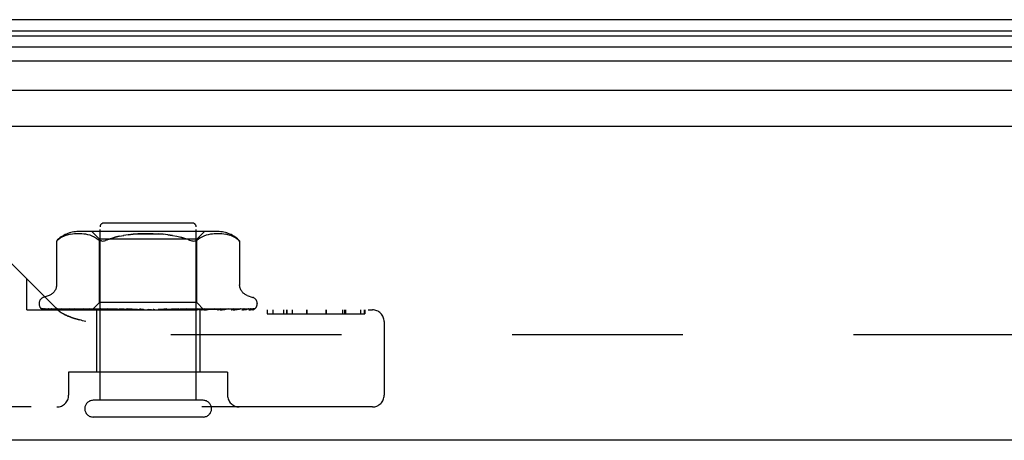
# Model space of a CAD drawing. Header units: inches. Extents: x 0 to 80, y 0 to 51.8.
# Tile 46 of 50: x 21.1 to 23.6, y 40 to 41.1. Entities that reach past the tile are written whole.
import ezdxf

# ---------------------------------------------------------------- set-up
doc = ezdxf.new("R2010")
doc.units = ezdxf.units.IN
doc.header["$LTSCALE"] = 4.4
doc.header["$MEASUREMENT"] = 0
doc.linetypes.add('HIDDEN', pattern=[0.2, 0.1, -0.1])
doc.layers.get('0').update_dxf_attribs({"linetype": 'CONTINUOUS'})
doc.layers.add('DEFAULT_2', color=8, linetype='HIDDEN')
doc.layers.add('DOOR_ASSEMBLY', color=7, linetype='CONTINUOUS')

msp = doc.modelspace()

# ---------------------------------------------------------------- linework, layer by layer
at = {"color": 3, "linetype": 'Continuous'}
msp.add_line((33.3308, 41.0895), (20.1098, 41.0895), dxfattribs=at)
at = {"layer": 'DEFAULT_2', "color": 8, "linetype": 'HIDDEN'}
msp.add_line((33.3583, 40.277), (20.0824, 40.277), dxfattribs=at)
at = {"layer": 'DOOR_ASSEMBLY', "color": 7, "linetype": 'Continuous'}
for p, q in [((19.2397, 41.0605), (34.2009, 41.0605)), ((19.2621, 41.0477), (34.1786, 41.0477)), ((34.1938, 41.0184), (19.2469, 41.0184)), ((34.1982, 40.9828), (19.2425, 40.9828)), ((19.2708, 40.9076), (34.1698, 40.9076))]:
    msp.add_line(p, q, dxfattribs=at)
at = {"layer": 'DOOR_ASSEMBLY', "color": 3, "linetype": 'Continuous'}
for p, q in [((19.2778, 40.8155), (34.1628, 40.8155)), ((34.1628, 40.0055), (19.2778, 40.0055))]:
    msp.add_line(p, q, dxfattribs=at)
at = {"layer": 'DOOR_ASSEMBLY', "color": 8, "linetype": 'HIDDEN'}
for p, q in [((21.2958, 40.1085), (21.2958, 40.5555)), ((21.5338, 40.5655), (21.3058, 40.5655)), ((21.5438, 40.1085), (21.5438, 40.5555)), ((21.1861, 40.3422), (21.0076, 40.5207)), ((21.1838, 40.5191), (21.1844, 40.5197)), ((21.1838, 40.5191), (21.1838, 40.4066)), ((21.1848, 40.5201), (21.1841, 40.5195)), ((21.1861, 40.5212), (21.1877, 40.5226)), ((21.1877, 40.5226), (21.1926, 40.5262)), ((21.1927, 40.5262), (21.1877, 40.5226)), ((21.1978, 40.5293), (21.1926, 40.5262)), ((21.2031, 40.5318), (21.1978, 40.5293)), ((21.2086, 40.5338), (21.2031, 40.5318)), ((21.214, 40.5353), (21.2085, 40.5337)), ((21.2194, 40.5364), (21.2139, 40.5352)), ((21.2247, 40.5371), (21.2193, 40.5363)), ((21.2298, 40.5376), (21.2246, 40.5371)), ((21.2348, 40.5379), (21.2297, 40.5376)), ((21.2396, 40.538), (21.2346, 40.5379)), ((21.2444, 40.5379), (21.2395, 40.538)), ((21.5994, 40.5435), (21.2402, 40.5435)), ((21.2492, 40.5376), (21.2443, 40.5379)), ((21.2542, 40.5371), (21.2492, 40.5376)), ((21.2593, 40.5364), (21.2541, 40.5371)), ((21.2647, 40.5353), (21.2593, 40.5364)), ((21.2702, 40.5338), (21.2647, 40.5353)), ((21.2758, 40.5318), (21.2702, 40.5338)), ((21.2946, 40.5235), (21.2746, 40.5435)), ((21.2812, 40.5292), (21.2757, 40.5318)), ((21.2863, 40.5262), (21.2811, 40.5293)), ((21.2863, 40.5262), (21.2911, 40.5226)), ((21.2946, 40.3605), (21.2946, 40.5235)), ((21.5451, 40.5235), (21.2946, 40.5235)), ((21.2994, 40.5193), (21.2971, 40.5197)), ((21.3456, 40.5314), (21.3569, 40.5335)), ((21.471, 40.5352), (21.4828, 40.5335)), ((21.4828, 40.5335), (21.4941, 40.5314)), ((21.5451, 40.5235), (21.5651, 40.5435)), ((21.5451, 40.3605), (21.5451, 40.5235)), ((21.5534, 40.5262), (21.5485, 40.5226)), ((21.5585, 40.5293), (21.5534, 40.5262)), ((21.5639, 40.5318), (21.5585, 40.5292)), ((21.5695, 40.5338), (21.5639, 40.5318)), ((21.575, 40.5353), (21.5694, 40.5338)), ((21.5804, 40.5364), (21.5749, 40.5353)), ((21.5855, 40.5371), (21.5803, 40.5364)), ((21.5905, 40.5376), (21.5855, 40.5371)), ((21.5954, 40.5379), (21.5905, 40.5376)), ((21.6002, 40.538), (21.5953, 40.5379)), ((21.605, 40.5379), (21.6001, 40.538)), ((21.61, 40.5376), (21.6049, 40.5379)), ((21.6151, 40.5371), (21.6099, 40.5376)), ((21.6204, 40.5363), (21.615, 40.5371)), ((21.6257, 40.5352), (21.6203, 40.5364)), ((21.6312, 40.5337), (21.6257, 40.5353)), ((21.6366, 40.5318), (21.6311, 40.5338)), ((21.6419, 40.5293), (21.6365, 40.5318)), ((21.647, 40.5262), (21.6419, 40.5293)), ((21.647, 40.5262), (21.652, 40.5226)), ((21.6558, 40.5192), (21.6559, 40.5191)), ((21.6559, 40.5191), (21.6559, 40.4066)), ((21.1073, 40.3415), (21.1073, 40.421)), ((21.1646, 40.3791), (21.1496, 40.3737)), ((21.6751, 40.3791), (21.6901, 40.3737)), ((21.1073, 40.3415), (21.9983, 40.3415)), ((21.1386, 40.358), (21.1386, 40.3572)), ((21.1428, 40.3463), (21.1429, 40.3462)), ((21.1994, 40.3435), (21.1542, 40.3441)), ((21.1622, 40.3443), (21.1622, 40.3443)), ((21.2278, 40.3431), (21.1633, 40.3441)), ((21.1854, 40.3441), (21.185, 40.3442)), ((21.1861, 40.3422), (21.1868, 40.3416)), ((21.1874, 40.341), (21.1868, 40.3416)), ((21.196, 40.3441), (21.1959, 40.3441)), ((21.196, 40.3441), (21.196, 40.3441)), ((21.2804, 40.3423), (21.1994, 40.3435)), ((21.2669, 40.3431), (21.216, 40.3441)), ((21.2844, 40.3423), (21.2278, 40.3431)), ((21.2295, 40.3441), (21.2296, 40.3441)), ((21.2623, 40.3435), (21.2295, 40.3441)), ((21.2296, 40.3441), (21.2365, 40.3434)), ((21.2892, 40.3423), (21.2339, 40.3431)), ((21.2958, 40.3423), (21.2442, 40.3431)), ((21.2816, 40.3435), (21.2539, 40.3441)), ((21.3207, 40.3423), (21.2623, 40.3435)), ((21.3116, 40.3423), (21.2669, 40.3431)), ((21.2699, 40.3441), (21.2702, 40.3441)), ((21.3422, 40.3423), (21.2699, 40.3441)), ((21.2756, 40.3415), (21.2946, 40.3605)), ((21.2765, 40.3423), (21.2765, 40.3423)), ((21.2779, 40.3423), (21.2778, 40.3423)), ((21.2804, 40.3423), (21.2805, 40.3423)), ((21.3081, 40.3428), (21.2816, 40.3435)), ((21.2824, 40.3429), (21.2911, 40.3421)), ((21.2844, 40.3423), (21.2842, 40.3423)), ((21.2868, 40.3415), (21.2868, 40.1815)), ((21.2892, 40.3423), (21.2894, 40.3423)), ((21.2906, 40.3415), (21.293, 40.3419)), ((21.2911, 40.3421), (21.2977, 40.3415)), ((21.293, 40.3419), (21.2954, 40.3423)), ((21.5451, 40.3605), (21.2946, 40.3605)), ((21.2958, 40.3423), (21.2954, 40.3423)), ((21.3181, 40.3435), (21.2979, 40.3441)), ((21.3029, 40.3423), (21.3031, 40.3423)), ((21.3079, 40.3415), (21.3031, 40.3423)), ((21.305, 40.3415), (21.3112, 40.3423)), ((21.3315, 40.3423), (21.3081, 40.3428)), ((21.3116, 40.3423), (21.3112, 40.3423)), ((21.3665, 40.3423), (21.3158, 40.3441)), ((21.3158, 40.3441), (21.3161, 40.3441)), ((21.3161, 40.3441), (21.3339, 40.3425)), ((21.3374, 40.3428), (21.3181, 40.3435)), ((21.3207, 40.3423), (21.321, 40.3423)), ((21.3271, 40.3415), (21.321, 40.3423)), ((21.3237, 40.3415), (21.3309, 40.3423)), ((21.3315, 40.3423), (21.3309, 40.3423)), ((21.3339, 40.3425), (21.3453, 40.3415)), ((21.3545, 40.3423), (21.3374, 40.3428)), ((21.3422, 40.3423), (21.3425, 40.3423)), ((21.3497, 40.3415), (21.3425, 40.3423)), ((21.3457, 40.3415), (21.3538, 40.3423)), ((21.3583, 40.3435), (21.3464, 40.3441)), ((21.3545, 40.3423), (21.3538, 40.3423)), ((21.3698, 40.3428), (21.3583, 40.3435)), ((21.3928, 40.3423), (21.3656, 40.3441)), ((21.3656, 40.3441), (21.3657, 40.3441)), ((21.3657, 40.3441), (21.3956, 40.3415)), ((21.3665, 40.3423), (21.3668, 40.3423)), ((21.3748, 40.3415), (21.3668, 40.3423)), ((21.38, 40.3423), (21.3698, 40.3428)), ((21.3705, 40.3415), (21.3792, 40.3423)), ((21.3928, 40.3423), (21.3929, 40.3423)), ((21.4016, 40.3415), (21.3929, 40.3423)), ((21.397, 40.3415), (21.4059, 40.3423)), ((21.429, 40.3415), (21.4201, 40.3423)), ((21.4244, 40.3415), (21.4332, 40.3423)), ((21.4528, 40.3428), (21.4462, 40.3423)), ((21.4561, 40.3415), (21.4473, 40.3423)), ((21.4516, 40.3415), (21.46, 40.3423)), ((21.4602, 40.3434), (21.4528, 40.3428)), ((21.4602, 40.3423), (21.46, 40.3423)), ((21.4994, 40.3441), (21.4602, 40.3423)), ((21.4678, 40.3441), (21.4602, 40.3434)), ((21.4839, 40.3428), (21.4715, 40.3417)), ((21.4864, 40.3428), (21.4727, 40.3423)), ((21.4727, 40.3423), (21.4734, 40.3423)), ((21.4818, 40.3415), (21.4734, 40.3423)), ((21.4777, 40.3415), (21.4853, 40.3423)), ((21.4991, 40.3441), (21.4839, 40.3428)), ((21.4857, 40.3423), (21.4853, 40.3423)), ((21.5474, 40.3441), (21.4857, 40.3423)), ((21.5019, 40.3435), (21.4864, 40.3428)), ((21.5173, 40.3428), (21.4971, 40.3423)), ((21.4971, 40.3423), (21.4976, 40.3423)), ((21.5054, 40.3415), (21.4976, 40.3423)), ((21.4991, 40.3441), (21.4994, 40.3441)), ((21.5016, 40.3415), (21.5083, 40.3423)), ((21.518, 40.3441), (21.5019, 40.3435)), ((21.5086, 40.3423), (21.5083, 40.3423)), ((21.5332, 40.3428), (21.5086, 40.3423)), ((21.5404, 40.3435), (21.5173, 40.3428)), ((21.5447, 40.3428), (21.5186, 40.3423)), ((21.5186, 40.3415), (21.5298, 40.3425)), ((21.5186, 40.3423), (21.519, 40.3423)), ((21.5258, 40.3415), (21.519, 40.3423)), ((21.5226, 40.3415), (21.5281, 40.3423)), ((21.5284, 40.3423), (21.5281, 40.3423)), ((21.5747, 40.3431), (21.5284, 40.3423)), ((21.5298, 40.3425), (21.539, 40.3434)), ((21.5907, 40.3441), (21.5332, 40.3428)), ((21.5849, 40.3431), (21.5365, 40.3423)), ((21.5365, 40.3423), (21.5369, 40.3423)), ((21.5397, 40.3419), (21.5369, 40.3423)), ((21.539, 40.3434), (21.5471, 40.3441)), ((21.5424, 40.3415), (21.5397, 40.3419)), ((21.5399, 40.3415), (21.5413, 40.3418)), ((21.5644, 40.3441), (21.5404, 40.3435)), ((21.5413, 40.3418), (21.5427, 40.342)), ((21.5427, 40.342), (21.544, 40.3423)), ((21.5441, 40.3423), (21.544, 40.3423)), ((21.5442, 40.3423), (21.5441, 40.3423)), ((21.597, 40.3431), (21.5442, 40.3423)), ((21.5745, 40.3435), (21.5447, 40.3428)), ((21.5639, 40.3417), (21.5451, 40.3605)), ((21.5471, 40.3441), (21.5474, 40.3441)), ((21.5851, 40.3428), (21.5502, 40.3423)), ((21.5502, 40.3423), (21.5505, 40.3423)), ((21.5528, 40.3415), (21.5528, 40.1815)), ((21.5555, 40.3423), (21.5553, 40.3423)), ((21.6175, 40.3431), (21.5592, 40.3423)), ((21.5592, 40.3423), (21.5593, 40.3423)), ((21.5619, 40.3423), (21.5618, 40.3423)), ((21.6217, 40.3431), (21.5619, 40.3423)), ((21.5631, 40.3423), (21.5632, 40.3423)), ((21.5641, 40.3415), (21.5639, 40.3417)), ((21.5642, 40.3415), (21.5706, 40.3421)), ((21.6056, 40.3441), (21.5745, 40.3435)), ((21.6278, 40.3441), (21.5747, 40.3431)), ((21.5831, 40.3434), (21.5905, 40.3441)), ((21.64, 40.3441), (21.5849, 40.3431)), ((21.6664, 40.3441), (21.5851, 40.3428)), ((21.5905, 40.3441), (21.5907, 40.3441)), ((21.6574, 40.3441), (21.597, 40.3431)), ((21.6046, 40.3415), (21.6105, 40.3421)), ((21.684, 40.3441), (21.6175, 40.3431)), ((21.6901, 40.3441), (21.6217, 40.3431)), ((21.6279, 40.3441), (21.6278, 40.3441)), ((21.6578, 40.3442), (21.6574, 40.3441)), ((21.6953, 40.3452), (21.6954, 40.3453)), ((21.7011, 40.358), (21.7011, 40.3572)), ((21.7267, 40.3415), (21.7267, 40.3315)), ((21.7268, 40.3415), (21.7268, 40.3315)), ((21.7413, 40.3415), (21.7413, 40.3315)), ((21.7689, 40.3415), (21.7689, 40.3315)), ((21.777, 40.3415), (21.777, 40.3315)), ((21.7774, 40.3415), (21.7774, 40.3315)), ((21.7911, 40.3415), (21.7911, 40.3315)), ((21.8286, 40.3415), (21.8286, 40.3315)), ((21.8287, 40.3415), (21.8287, 40.3315)), ((21.8785, 40.3415), (21.8785, 40.3315)), ((21.8789, 40.3415), (21.8789, 40.3315)), ((21.9214, 40.3415), (21.9214, 40.3315)), ((21.9275, 40.3315), (21.9275, 40.3415)), ((21.9288, 40.3415), (21.9288, 40.3315)), ((21.9676, 40.3415), (21.9676, 40.3315)), ((21.9777, 40.3315), (21.9777, 40.3415)), ((21.9785, 40.3415), (21.9785, 40.3315)), ((21.7267, 40.3315), (21.9785, 40.3315)), ((22.0283, 40.3115), (22.0283, 40.1215)), ((21.2148, 40.1815), (21.2148, 40.1215)), ((21.6248, 40.1815), (21.2148, 40.1815)), ((21.6248, 40.1815), (21.6248, 40.1215)), ((21.9983, 40.0915), (20.8413, 40.0915)), ((21.5618, 40.1085), (21.2778, 40.1085)), ((21.5618, 40.0655), (21.2778, 40.0655))]:
    msp.add_line(p, q, dxfattribs=at)
for points in [[(21.1839, 40.5193), (21.1838, 40.5192), (21.1838, 40.5191)], [(21.1848, 40.5201), (21.1854, 40.5206), (21.1861, 40.5212)], [(21.1864, 40.5215), (21.1858, 40.521), (21.1853, 40.5205)], [(21.2911, 40.5226), (21.2929, 40.5213), (21.295, 40.5204), (21.2971, 40.5197)], [(21.2994, 40.5193), (21.3018, 40.5191), (21.3044, 40.5193), (21.3071, 40.5197), (21.31, 40.5204)], [(21.3164, 40.5226), (21.3131, 40.5213), (21.31, 40.5204)], [(21.3456, 40.5314), (21.335, 40.5289), (21.3253, 40.5259), (21.3164, 40.5226)], [(21.3164, 40.5226), (21.3253, 40.5259), (21.335, 40.5289), (21.3456, 40.5314)], [(21.433, 40.5378), (21.4198, 40.538), (21.4067, 40.5378), (21.3937, 40.5373), (21.381, 40.5365), (21.3687, 40.5352), (21.3568, 40.5335)], [(21.3687, 40.5352), (21.381, 40.5365), (21.3937, 40.5373), (21.4067, 40.5378), (21.4198, 40.538), (21.433, 40.5378), (21.446, 40.5373), (21.4587, 40.5365)], [(21.4828, 40.5335), (21.471, 40.5352), (21.4587, 40.5365), (21.446, 40.5373)], [(21.4941, 40.5314), (21.5046, 40.5289), (21.5144, 40.5259)], [(21.5233, 40.5226), (21.5143, 40.5259), (21.5046, 40.5289)], [(21.5233, 40.5226), (21.5266, 40.5213), (21.5297, 40.5204), (21.5326, 40.5197), (21.5353, 40.5193), (21.5379, 40.5191), (21.5403, 40.5193), (21.5426, 40.5197)], [(21.5485, 40.5226), (21.5467, 40.5213), (21.5447, 40.5204), (21.5426, 40.5197)], [(21.652, 40.5226), (21.6532, 40.5215), (21.6542, 40.5207), (21.655, 40.52), (21.6555, 40.5195)], [(21.6542, 40.5207), (21.6532, 40.5215), (21.652, 40.5226)], [(21.6558, 40.5192), (21.6555, 40.5195), (21.655, 40.52)], [(21.1838, 40.4065), (21.1838, 40.4053), (21.1835, 40.4028), (21.1831, 40.4003), (21.1825, 40.398), (21.1817, 40.3958), (21.1808, 40.3937), (21.1797, 40.3917), (21.1785, 40.3898), (21.1772, 40.3881), (21.1759, 40.3865), (21.1744, 40.3851), (21.1729, 40.3838), (21.1713, 40.3826), (21.1697, 40.3816), (21.168, 40.3806), (21.1664, 40.3799), (21.1646, 40.3791)], [(21.6751, 40.3791), (21.6733, 40.3799), (21.6716, 40.3806), (21.67, 40.3816), (21.6684, 40.3826), (21.6668, 40.3838), (21.6653, 40.3851), (21.6638, 40.3865), (21.6624, 40.3881), (21.6611, 40.3898), (21.66, 40.3917), (21.6589, 40.3937), (21.658, 40.3958), (21.6572, 40.398), (21.6566, 40.4003), (21.6561, 40.4028), (21.6559, 40.4053), (21.6559, 40.4065)], [(21.1496, 40.3415), (21.1483, 40.342), (21.1471, 40.3426), (21.1461, 40.3432), (21.1452, 40.3439), (21.1445, 40.3445), (21.1439, 40.345), (21.1434, 40.3455), (21.1431, 40.3459), (21.1429, 40.3462), (21.1428, 40.3463), (21.1428, 40.3463)], [(21.1438, 40.3454), (21.1447, 40.3448), (21.1459, 40.3441), (21.1471, 40.3434), (21.1485, 40.3429), (21.1499, 40.3424), (21.1513, 40.3419), (21.153, 40.3415)], [(21.1474, 40.3441), (21.1472, 40.3441), (21.1466, 40.3442), (21.1461, 40.3443), (21.1455, 40.3445), (21.145, 40.3447), (21.1446, 40.3449), (21.1442, 40.3451), (21.1439, 40.3453), (21.1438, 40.3454)], [(21.2765, 40.3423), (21.1937, 40.3435), (21.17, 40.3438), (21.1474, 40.3441)], [(21.148, 40.3448), (21.148, 40.3447), (21.1482, 40.3446)], [(21.1505, 40.3441), (21.1501, 40.3442), (21.1496, 40.3442), (21.149, 40.3443), (21.1486, 40.3445), (21.1483, 40.3446), (21.1481, 40.3447), (21.148, 40.3448), (21.148, 40.3448)], [(21.1482, 40.3446), (21.1487, 40.3443), (21.1491, 40.344), (21.1496, 40.3437), (21.15, 40.3434), (21.1506, 40.3431), (21.1511, 40.3428), (21.1517, 40.3425), (21.1523, 40.3422), (21.153, 40.3419), (21.1537, 40.3416), (21.1541, 40.3415)], [(21.2779, 40.3423), (21.1961, 40.3435), (21.1728, 40.3438), (21.1505, 40.3441)], [(21.1528, 40.3443), (21.1541, 40.344), (21.1559, 40.3435), (21.1578, 40.3431), (21.1598, 40.3426), (21.1618, 40.3422), (21.1639, 40.3418), (21.1656, 40.3415)], [(21.1542, 40.3441), (21.1536, 40.3442), (21.1531, 40.3443), (21.1528, 40.3443)], [(21.1622, 40.3443), (21.1623, 40.3442), (21.1625, 40.3441), (21.1629, 40.344)], [(21.1633, 40.3441), (21.163, 40.3442), (21.1626, 40.3442), (21.1623, 40.3443), (21.1622, 40.3443)], [(21.1629, 40.344), (21.1638, 40.3435), (21.1643, 40.3432), (21.1649, 40.3429), (21.1655, 40.3426), (21.1662, 40.3423), (21.1668, 40.342), (21.1676, 40.3417), (21.1682, 40.3415)], [(21.17, 40.3442), (21.1719, 40.3439), (21.1745, 40.3434), (21.1771, 40.343), (21.1799, 40.3425), (21.1826, 40.3421), (21.1854, 40.3417), (21.1873, 40.3415)], [(21.1706, 40.3441), (21.1703, 40.3442), (21.17, 40.3442)], [(21.2339, 40.3431), (21.1914, 40.3438), (21.1706, 40.3441)], [(21.185, 40.3442), (21.1851, 40.3442), (21.1852, 40.3441), (21.1855, 40.344), (21.186, 40.3438), (21.1865, 40.3436)], [(21.2442, 40.3431), (21.2047, 40.3438), (21.1854, 40.3441)], [(21.1865, 40.3436), (21.1878, 40.343), (21.1885, 40.3426), (21.1893, 40.3422), (21.1902, 40.3419), (21.1911, 40.3416), (21.1912, 40.3415)], [(21.1874, 40.341), (21.1881, 40.3403), (21.1888, 40.3397), (21.1895, 40.3391), (21.1903, 40.3385), (21.191, 40.3379), (21.1917, 40.3373), (21.1925, 40.3367), (21.1933, 40.3362), (21.1941, 40.3356), (21.1949, 40.335), (21.1958, 40.3345), (21.1967, 40.3339), (21.1976, 40.3334)], [(21.1959, 40.3441), (21.1983, 40.3438), (21.2016, 40.3434), (21.205, 40.3429), (21.2084, 40.3425), (21.2118, 40.3421), (21.2151, 40.3417), (21.2173, 40.3415)], [(21.3029, 40.3423), (21.2344, 40.3435), (21.2148, 40.3438), (21.196, 40.3441)], [(21.216, 40.3441), (21.216, 40.3441), (21.2162, 40.3441), (21.2165, 40.344), (21.2169, 40.3439), (21.2175, 40.3437), (21.2181, 40.3434), (21.2187, 40.3431), (21.2202, 40.3424)], [(21.2202, 40.3424), (21.221, 40.3421), (21.2219, 40.3417), (21.2225, 40.3415)], [(21.2365, 40.3434), (21.2405, 40.3429), (21.2445, 40.3425), (21.2484, 40.3421), (21.2545, 40.3415)], [(21.2539, 40.3441), (21.2541, 40.3441), (21.2545, 40.3441), (21.2549, 40.344), (21.2555, 40.3438), (21.2561, 40.3436), (21.2567, 40.3433), (21.2574, 40.343)], [(21.2574, 40.343), (21.2589, 40.3423), (21.2596, 40.342), (21.2604, 40.3417), (21.2608, 40.3415)], [(21.2702, 40.3441), (21.2734, 40.3438), (21.2824, 40.3429)], [(21.2756, 40.3415), (21.2759, 40.3418), (21.2762, 40.342), (21.2763, 40.3421), (21.2765, 40.3422), (21.2765, 40.3423), (21.2765, 40.3423)], [(21.276, 40.3415), (21.2764, 40.3417), (21.2768, 40.3419), (21.2773, 40.3421), (21.2778, 40.3423)], [(21.2765, 40.3415), (21.2764, 40.3417), (21.2764, 40.3419), (21.2765, 40.3421), (21.2765, 40.3423)], [(21.2776, 40.3415), (21.2777, 40.3418), (21.2779, 40.342), (21.2779, 40.3421), (21.2779, 40.3422), (21.2779, 40.3423), (21.2779, 40.3423)], [(21.2789, 40.3415), (21.2793, 40.3418), (21.2796, 40.342), (21.2799, 40.3421), (21.2802, 40.3422), (21.2803, 40.3423), (21.2804, 40.3423)], [(21.2821, 40.3415), (21.2816, 40.3417), (21.2812, 40.3419), (21.2808, 40.3421), (21.2805, 40.3423)], [(21.2808, 40.3415), (21.2816, 40.3417), (21.2824, 40.3419), (21.2833, 40.3421), (21.2842, 40.3423)], [(21.2846, 40.3415), (21.2847, 40.3418), (21.2847, 40.342), (21.2847, 40.3421), (21.2845, 40.3422), (21.2844, 40.3423)], [(21.2873, 40.3415), (21.2877, 40.3418), (21.2882, 40.342), (21.2886, 40.3421), (21.2889, 40.3422), (21.2892, 40.3423), (21.2892, 40.3423)], [(21.2927, 40.3415), (21.2918, 40.3417), (21.291, 40.3419), (21.2902, 40.3421), (21.2894, 40.3423)], [(21.2966, 40.3415), (21.2966, 40.3418), (21.2964, 40.342), (21.2963, 40.3421), (21.296, 40.3422), (21.2958, 40.3423)], [(21.2979, 40.3441), (21.298, 40.3441), (21.2985, 40.3441), (21.2991, 40.344), (21.2997, 40.3438), (21.3004, 40.3435), (21.3011, 40.3432), (21.3018, 40.3429), (21.3025, 40.3426), (21.3032, 40.3422), (21.304, 40.3419), (21.3048, 40.3415)], [(21.3004, 40.3415), (21.301, 40.3418), (21.3015, 40.342), (21.302, 40.3421), (21.3024, 40.3422), (21.3028, 40.3423), (21.3029, 40.3423)], [(21.313, 40.3415), (21.3129, 40.3418), (21.3126, 40.342), (21.3124, 40.3421), (21.312, 40.3422), (21.3116, 40.3423)], [(21.3179, 40.3415), (21.3185, 40.3418), (21.3191, 40.342), (21.3196, 40.3421), (21.3201, 40.3422), (21.3206, 40.3423), (21.3207, 40.3423)], [(21.3333, 40.3415), (21.333, 40.3418), (21.3327, 40.342), (21.3323, 40.3421), (21.3319, 40.3422), (21.3315, 40.3423)], [(21.3391, 40.3415), (21.3397, 40.3418), (21.3403, 40.342), (21.3409, 40.3421), (21.3414, 40.3422), (21.342, 40.3423), (21.3422, 40.3423)], [(21.3464, 40.3441), (21.3469, 40.3441), (21.3476, 40.344), (21.3483, 40.3437), (21.3489, 40.3435), (21.3496, 40.3432), (21.3502, 40.3429), (21.3508, 40.3426), (21.3519, 40.3419)], [(21.3519, 40.3419), (21.3525, 40.3416), (21.3528, 40.3415)], [(21.3567, 40.3415), (21.3563, 40.3418), (21.3559, 40.342), (21.3554, 40.3421), (21.3549, 40.3422), (21.3545, 40.3423)], [(21.3626, 40.3423), (21.3624, 40.3423), (21.3623, 40.3424), (21.3622, 40.3425), (21.3621, 40.3426), (21.3622, 40.3428), (21.3623, 40.343), (21.3625, 40.3433), (21.3627, 40.3435), (21.3631, 40.3437), (21.3635, 40.3439), (21.364, 40.344), (21.3646, 40.3441), (21.3651, 40.3441), (21.3656, 40.3441)], [(21.3631, 40.3415), (21.3638, 40.3418), (21.3644, 40.342), (21.365, 40.3421), (21.3656, 40.3422), (21.3662, 40.3423), (21.3665, 40.3423)], [(21.38, 40.3423), (21.3798, 40.3423), (21.3792, 40.3423)], [(21.3824, 40.3415), (21.3819, 40.3418), (21.3814, 40.342), (21.3809, 40.3421), (21.3803, 40.3422), (21.38, 40.3423)], [(21.3893, 40.3415), (21.3899, 40.3418), (21.3905, 40.342), (21.3911, 40.3421), (21.3917, 40.3422), (21.3923, 40.3423), (21.3928, 40.3423)], [(21.3982, 40.344), (21.3987, 40.3439), (21.3993, 40.3437), (21.3998, 40.3435), (21.4003, 40.3433), (21.4007, 40.343), (21.4011, 40.3428), (21.4014, 40.3426), (21.4016, 40.3424)], [(21.4076, 40.3422), (21.4062, 40.3424), (21.4047, 40.3427), (21.4031, 40.343), (21.4015, 40.3434), (21.3999, 40.3437), (21.3984, 40.344)], [(21.4016, 40.3424), (21.4021, 40.3421), (21.4023, 40.3419), (21.4026, 40.3417), (21.4029, 40.3415)], [(21.4076, 40.3422), (21.4072, 40.3422), (21.4065, 40.3423), (21.4059, 40.3423)], [(21.4095, 40.3415), (21.4089, 40.3418), (21.4084, 40.342), (21.4078, 40.3421), (21.4076, 40.3422)], [(21.4165, 40.3415), (21.4171, 40.3418), (21.4176, 40.342), (21.4183, 40.3421), (21.4189, 40.3422), (21.4195, 40.3423), (21.4201, 40.3423)], [(21.4369, 40.3415), (21.4363, 40.3418), (21.4357, 40.342), (21.4351, 40.3421), (21.4344, 40.3422), (21.4338, 40.3423), (21.4332, 40.3423)], [(21.4439, 40.3415), (21.4444, 40.3418), (21.4449, 40.342), (21.4455, 40.3421), (21.446, 40.3422), (21.4462, 40.3423)], [(21.4462, 40.3423), (21.4466, 40.3423), (21.4473, 40.3423)], [(21.4637, 40.3415), (21.4631, 40.3418), (21.4624, 40.342), (21.4618, 40.3421), (21.4612, 40.3422), (21.4606, 40.3423), (21.4602, 40.3423)], [(21.462, 40.3415), (21.4623, 40.3417), (21.4627, 40.3419), (21.4636, 40.3425)], [(21.4636, 40.3425), (21.4641, 40.3428), (21.4646, 40.3431), (21.4652, 40.3434), (21.4658, 40.3436), (21.4665, 40.3439), (21.4671, 40.344), (21.4678, 40.3441)], [(21.4715, 40.3417), (21.4701, 40.3416), (21.4694, 40.3415)], [(21.4703, 40.3415), (21.4708, 40.3418), (21.4712, 40.342), (21.4717, 40.3421), (21.4723, 40.3422), (21.4727, 40.3423)], [(21.4889, 40.3415), (21.4883, 40.3418), (21.4877, 40.342), (21.487, 40.3421), (21.4864, 40.3422), (21.4859, 40.3423), (21.4857, 40.3423)], [(21.495, 40.3415), (21.4953, 40.3418), (21.4957, 40.342), (21.4961, 40.3421), (21.4966, 40.3422), (21.4971, 40.3423)], [(21.5116, 40.3415), (21.511, 40.3418), (21.5104, 40.342), (21.5098, 40.3421), (21.5093, 40.3422), (21.5088, 40.3423), (21.5086, 40.3423)], [(21.5113, 40.3415), (21.5114, 40.3415), (21.512, 40.3418), (21.5127, 40.3422), (21.5133, 40.3425), (21.5139, 40.3428), (21.5146, 40.3431), (21.5153, 40.3435), (21.516, 40.3437), (21.5167, 40.3439), (21.5173, 40.3441), (21.5179, 40.3441), (21.518, 40.3441)], [(21.5169, 40.3415), (21.5172, 40.3418), (21.5174, 40.342), (21.5178, 40.3421), (21.5182, 40.3422), (21.5186, 40.3423)], [(21.531, 40.3415), (21.5304, 40.3418), (21.5299, 40.342), (21.5294, 40.3421), (21.5289, 40.3422), (21.5285, 40.3423), (21.5284, 40.3423)], [(21.5354, 40.3415), (21.5355, 40.3418), (21.5357, 40.342), (21.5359, 40.3421), (21.5362, 40.3422), (21.5365, 40.3423)], [(21.5464, 40.3415), (21.5459, 40.3418), (21.5455, 40.342), (21.5451, 40.3421), (21.5447, 40.3422), (21.5444, 40.3423), (21.5442, 40.3423)], [(21.5496, 40.3415), (21.5496, 40.3418), (21.5497, 40.342), (21.5498, 40.3421), (21.55, 40.3422), (21.5502, 40.3423)], [(21.5546, 40.3415), (21.5536, 40.3417), (21.5526, 40.3419), (21.5515, 40.3421), (21.5505, 40.3423)], [(21.5529, 40.3415), (21.5536, 40.3417), (21.5542, 40.3419), (21.5548, 40.3421), (21.5553, 40.3423)], [(21.6784, 40.3441), (21.5923, 40.3428), (21.5727, 40.3425), (21.5555, 40.3423)], [(21.5572, 40.3415), (21.5568, 40.3418), (21.5564, 40.342), (21.5561, 40.3421), (21.5558, 40.3422), (21.5555, 40.3423), (21.5555, 40.3423)], [(21.5575, 40.3415), (21.5577, 40.3416), (21.5585, 40.3419), (21.5593, 40.3423), (21.5601, 40.3427), (21.5608, 40.343), (21.5616, 40.3433), (21.5623, 40.3436), (21.563, 40.3439), (21.5636, 40.344), (21.5641, 40.3441), (21.5644, 40.3441)], [(21.5592, 40.3415), (21.5591, 40.3418), (21.559, 40.342), (21.559, 40.3421), (21.5591, 40.3422), (21.5592, 40.3423)], [(21.5619, 40.3415), (21.5613, 40.3417), (21.5607, 40.3419), (21.56, 40.3421), (21.5593, 40.3423)], [(21.561, 40.3415), (21.5613, 40.3417), (21.5615, 40.3419), (21.5617, 40.3421), (21.5618, 40.3423)], [(21.5631, 40.3415), (21.5627, 40.3418), (21.5624, 40.342), (21.5622, 40.3421), (21.562, 40.3422), (21.5619, 40.3423), (21.5619, 40.3423)], [(21.6919, 40.3441), (21.6017, 40.3428), (21.5812, 40.3425), (21.5631, 40.3423)], [(21.5637, 40.3415), (21.5635, 40.3418), (21.5633, 40.342), (21.5632, 40.3421), (21.5631, 40.3422), (21.5631, 40.3423), (21.5631, 40.3423)], [(21.5639, 40.3417), (21.5637, 40.3419), (21.5634, 40.3421), (21.5632, 40.3423)], [(21.5706, 40.3421), (21.5747, 40.3425), (21.5831, 40.3434)], [(21.5988, 40.3415), (21.5993, 40.3417), (21.6001, 40.342), (21.6009, 40.3424), (21.6024, 40.343)], [(21.6024, 40.343), (21.603, 40.3433), (21.6037, 40.3436), (21.6043, 40.3438), (21.6048, 40.344), (21.6052, 40.3441), (21.6054, 40.3441), (21.6056, 40.3441)], [(21.6105, 40.3421), (21.6141, 40.3425), (21.6178, 40.3429), (21.6215, 40.3434), (21.6279, 40.3441)], [(21.6338, 40.3415), (21.634, 40.3416), (21.6349, 40.3419), (21.6358, 40.3423), (21.6365, 40.3426), (21.6379, 40.3433)], [(21.6379, 40.3433), (21.6385, 40.3435), (21.639, 40.3438), (21.6395, 40.3439), (21.6398, 40.3441), (21.64, 40.3441), (21.6401, 40.3441)], [(21.6384, 40.3415), (21.6404, 40.3417), (21.6435, 40.3421), (21.6466, 40.3425), (21.6496, 40.343), (21.6526, 40.3434), (21.6557, 40.3438), (21.6578, 40.3442)], [(21.6401, 40.3441), (21.6401, 40.3441), (21.6401, 40.3441), (21.64, 40.3441)], [(21.6611, 40.3415), (21.6614, 40.3416), (21.6622, 40.3419), (21.663, 40.3423), (21.6637, 40.3426), (21.6644, 40.3429), (21.665, 40.3432)], [(21.6643, 40.3415), (21.6661, 40.3418), (21.6686, 40.3422), (21.671, 40.3426), (21.6733, 40.343), (21.6756, 40.3434), (21.6778, 40.3439), (21.6793, 40.3442)], [(21.665, 40.3432), (21.6661, 40.3438), (21.6666, 40.344), (21.6669, 40.3441), (21.667, 40.3442)], [(21.667, 40.3442), (21.6671, 40.3442), (21.6671, 40.3442), (21.667, 40.3442), (21.6668, 40.3442), (21.6664, 40.3441)], [(21.6793, 40.3442), (21.679, 40.3442), (21.6784, 40.3441)], [(21.6797, 40.3415), (21.6803, 40.3417), (21.681, 40.342), (21.6816, 40.3422), (21.6821, 40.3425), (21.6827, 40.3428), (21.6832, 40.3431), (21.6837, 40.3433), (21.6842, 40.3436), (21.6846, 40.3438)], [(21.6815, 40.3415), (21.6818, 40.3415), (21.6836, 40.3419), (21.6853, 40.3423), (21.6869, 40.3428), (21.6884, 40.3432), (21.6899, 40.3437), (21.6913, 40.3442), (21.6922, 40.3446)], [(21.6856, 40.3444), (21.6857, 40.3445), (21.6857, 40.3445), (21.6857, 40.3445), (21.6855, 40.3444), (21.6852, 40.3443), (21.6847, 40.3442), (21.6842, 40.3441), (21.684, 40.3441)], [(21.6846, 40.3438), (21.6853, 40.3442), (21.6855, 40.3444), (21.6856, 40.3444)], [(21.689, 40.3415), (21.6891, 40.3415), (21.6898, 40.3418), (21.6905, 40.3421), (21.6911, 40.3424), (21.6917, 40.3427), (21.6922, 40.343), (21.6927, 40.3433), (21.6932, 40.3436), (21.6937, 40.3439), (21.6941, 40.3442), (21.6944, 40.3445), (21.6947, 40.3447), (21.695, 40.3449), (21.6953, 40.3452)], [(21.6895, 40.3415), (21.6898, 40.3416), (21.6911, 40.3421), (21.6924, 40.3426), (21.6935, 40.3433), (21.6948, 40.3441)], [(21.6922, 40.3446), (21.6919, 40.3444), (21.6913, 40.3443), (21.6907, 40.3442), (21.6901, 40.3441)], [(21.6954, 40.3453), (21.6954, 40.3453), (21.6954, 40.3452), (21.6952, 40.3451), (21.695, 40.345), (21.6947, 40.3448), (21.6943, 40.3447), (21.694, 40.3445), (21.6936, 40.3444), (21.6932, 40.3443), (21.6927, 40.3442), (21.6922, 40.3441), (21.6919, 40.3441)], [(21.2073, 40.3282), (21.206, 40.3288), (21.2048, 40.3294), (21.2036, 40.33), (21.2025, 40.3306), (21.2015, 40.3311), (21.2004, 40.3317), (21.1995, 40.3323), (21.1985, 40.3328), (21.1976, 40.3334)], [(21.2036, 40.33), (21.2048, 40.3294), (21.206, 40.3288), (21.2073, 40.3282), (21.2086, 40.3276), (21.21, 40.327), (21.2115, 40.3264), (21.2131, 40.3257), (21.2147, 40.3251), (21.2165, 40.3244), (21.2185, 40.3236), (21.2205, 40.3229), (21.2227, 40.3221), (21.2251, 40.3213), (21.2277, 40.3205), (21.2304, 40.3196), (21.2333, 40.3187), (21.2365, 40.3178), (21.2398, 40.3168), (21.2433, 40.3158)], [(21.2593, 40.3115), (21.255, 40.3126), (21.2509, 40.3137), (21.247, 40.3148), (21.2433, 40.3158), (21.2398, 40.3168), (21.2365, 40.3178), (21.2333, 40.3187), (21.2304, 40.3196), (21.2277, 40.3205), (21.2251, 40.3213), (21.2227, 40.3221), (21.2205, 40.3229), (21.2185, 40.3236), (21.2165, 40.3244), (21.2147, 40.3251), (21.2131, 40.3257), (21.2115, 40.3264), (21.21, 40.327), (21.2086, 40.3276)]]:
    msp.add_lwpolyline(points, dxfattribs=at)
for centre, radius, start, end in [((21.3058, 40.5555), 0.01, 90, 180), ((21.5338, 40.5555), 0.01, 0, 90), ((21.2402, 40.4659), 0.0776, 90, 136.6992), ((21.5994, 40.4659), 0.0776, 43.3008, 90), ((21.1553, 40.358), 0.0167, 110, 180), ((21.6844, 40.358), 0.0167, 0, 70), ((21.1553, 40.3572), 0.0167, 180, 250.0516), ((21.1993, 40.3715), 0.03, 225, 270), ((21.6844, 40.3572), 0.0167, 308.6218, 360), ((21.9983, 40.3115), 0.03, 0, 90), ((21.1848, 40.1215), 0.03, 270, 360), ((21.6548, 40.1215), 0.03, 180, 270), ((21.9983, 40.1215), 0.03, 270, 360), ((21.2778, 40.087), 0.0215, 90, 270), ((21.5618, 40.087), 0.0215, 270, 90)]:
    msp.add_arc(centre, radius, start, end, dxfattribs=at)

doc.saveas('drawing.dxf')
